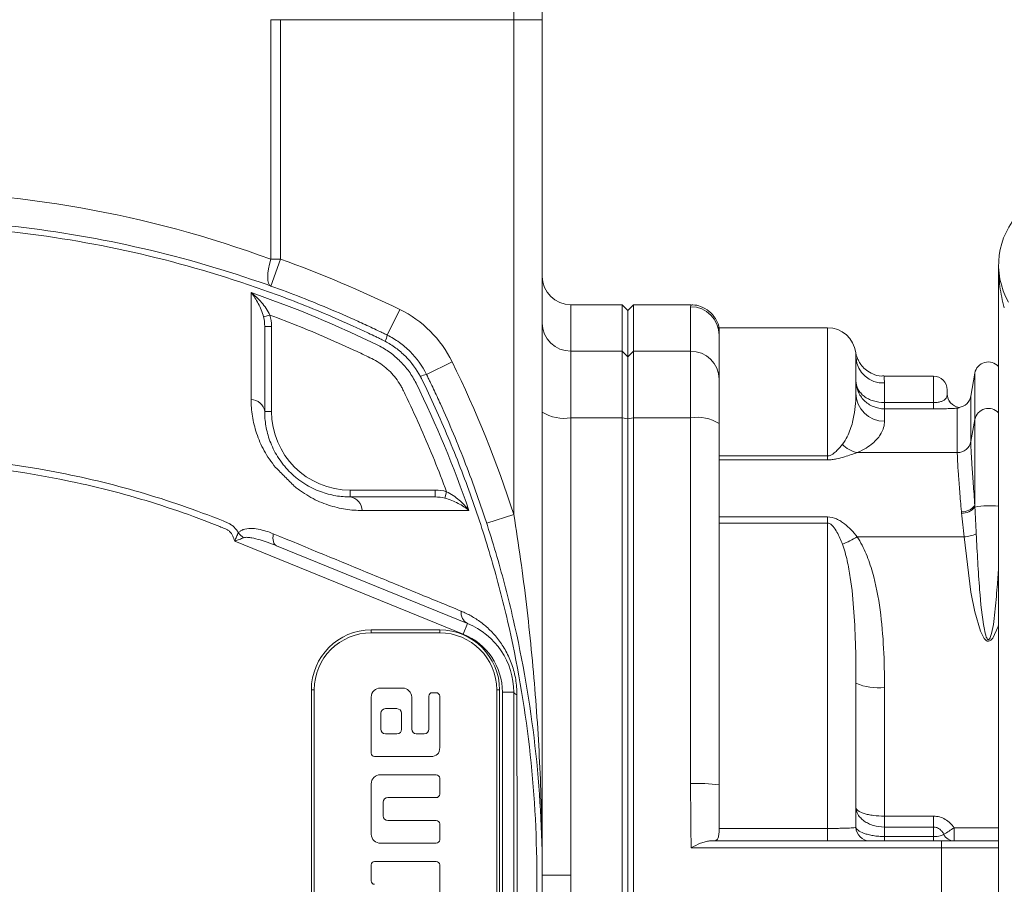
# Model space of a CAD drawing. Header units: millimetres. Extents: x 133 to 1049, y -79 to 877.
# Tile 4 of 28: x 311 to 397, y 13 to 89. Entities that reach past the tile are written whole.
import ezdxf

# ---------------------------------------------------------------- set-up
doc = ezdxf.new("R2010")
doc.units = ezdxf.units.MM

msp = doc.modelspace()

# ---------------------------------------------------------------- linework, layer by layer
at = {"color": 7, "linetype": 'Continuous', "lineweight": 15}
for p, q in [((354.159, 88.594), (354.159, 113.157)), ((356.659, 111.094), (356.659, 88.594)), ((332.87, 67.594), (332.87, 88.594)), ((332.87, 88.594), (333.713, 88.594)), ((333.713, 88.594), (333.713, 67.594)), ((354.159, 88.594), (333.713, 88.594)), ((356.659, 88.594), (354.159, 88.594)), ((354.159, 45.217), (354.159, 88.594)), ((356.659, 88.594), (356.659, 13.594)), ((333.713, 67.594), (332.87, 65.241)), ((332.87, 67.594), (333.713, 67.594)), ((396.659, -39.906), (396.659, 67.094)), ((344.158, 63.188), (343.061, 60.942)), ((363.659, 63.594), (359.159, 63.594)), ((364.159, 63.094), (363.659, 63.594)), ((363.659, 59.534), (363.659, 63.594)), ((364.659, 63.594), (364.159, 63.094)), ((364.159, 59.044), (364.159, 63.094)), ((369.686, 63.594), (364.659, 63.594)), ((364.659, 63.594), (364.659, 59.534)), ((369.659, 59.534), (369.659, 63.433)), ((332.216, 62.534), (332.779, 62.698)), ((332.318, 61.708), (332.918, 61.708)), ((332.918, 61.708), (332.918, 54.253)), ((381.659, 61.594), (372.159, 61.594)), ((372.159, 60.935), (372.159, 61.584)), ((372.159, 60.935), (372.159, 57.085)), ((359.159, 59.534), (359.159, 53.69)), ((359.159, 59.534), (363.659, 59.534)), ((363.659, 53.69), (363.659, 59.534)), ((364.159, 59.044), (363.659, 59.534)), ((364.659, 59.534), (364.159, 59.044)), ((364.159, 53.59), (364.159, 59.044)), ((364.659, 59.534), (364.659, 53.69)), ((369.659, 59.534), (364.659, 59.534)), ((369.659, 53.69), (369.659, 59.534)), ((384.159, 58.956), (384.159, 55.867)), ((348.753, 58.594), (346.507, 57.496)), ((372.159, 57.085), (372.159, 53.189)), ((390.959, 57.344), (386.615, 57.344)), ((394.577, 57.603), (394.222, 55.586)), ((386.659, 56.752), (386.659, 55.03)), ((392.159, 56.144), (392.159, 55.783)), ((386.659, 55.03), (386.659, 54.476)), ((386.659, 55.03), (390.959, 55.03)), ((386.659, 54.476), (386.659, 53.393)), ((390.959, 54.476), (386.659, 54.476)), ((390.959, 55.03), (390.959, 54.476)), ((393.04, 50.649), (393.04, 54.536)), ((393.199, 54.594), (393.199, 54.605)), ((332.318, 54.253), (332.918, 54.253)), ((359.159, 53.69), (359.159, 13.594)), ((359.159, 53.69), (363.659, 53.69)), ((363.659, -26.501), (363.659, 53.69)), ((364.159, 53.59), (363.659, 53.69)), ((364.659, 53.69), (364.159, 53.59)), ((364.159, -26.401), (364.159, 53.59)), ((364.659, 53.69), (364.659, -26.501)), ((369.659, 53.69), (364.659, 53.69)), ((369.659, 21.622), (369.659, 53.69)), ((394.222, 51.606), (394.577, 53.553)), ((394.577, 53.553), (394.577, 46.004)), ((372.159, 53.189), (372.159, 21.522)), ((372.159, 50.353), (381.659, 50.353)), ((381.659, 50.007), (381.659, 50.353)), ((393.04, 50.649), (384.263, 50.649)), ((381.659, 50.007), (372.159, 50.007)), ((339.818, 46.753), (339.818, 47.353)), ((339.818, 47.353), (347.273, 47.353)), ((347.273, 46.753), (347.273, 47.353)), ((348.099, 46.652), (348.262, 47.214)), ((354.159, 45.217), (351.781, 44.446)), ((372.159, 45.001), (381.659, 45.001)), ((381.659, 45.001), (381.659, 44.462)), ((381.659, 44.462), (372.159, 44.462)), ((381.659, 17.692), (381.659, 44.462)), ((393.636, 43.259), (384.263, 43.259)), ((349.733, 34.721), (329.698, 42.878)), ((333.345, 42.472), (350.11, 35.647)), ((350.11, 35.647), (349.733, 34.721)), ((341.659, 35.094), (347.659, 35.094)), ((341.659, 35.094), (341.659, 34.844)), ((347.659, 34.844), (341.659, 34.844)), ((347.659, 35.094), (347.659, 34.844)), ((384.159, 30.426), (384.159, 17.794)), ((336.409, -2.656), (336.409, 29.844)), ((336.409, 29.844), (336.659, 29.844)), ((336.659, 29.844), (336.659, -2.656)), ((344.409, 29.994), (342.459, 29.994)), ((347.359, 29.594), (347.009, 29.594)), ((352.659, 29.844), (352.909, 29.844)), ((352.659, -2.656), (352.659, 29.844)), ((352.909, 29.844), (352.909, -2.656)), ((353.159, -2.438), (353.159, 29.627)), ((354.159, 29.627), (353.159, 29.627)), ((354.159, 29.627), (354.159, -2.438)), ((386.659, 30.063), (386.659, 18.769)), ((341.659, 29.195), (341.659, 24.295)), ((345.209, 26.394), (345.209, 29.195)), ((346.709, 29.294), (346.709, 26.394)), ((347.659, 24.794), (347.659, 29.294)), ((342.509, 27.794), (342.509, 26.394)), ((343.909, 28.194), (342.909, 28.194)), ((344.309, 26.394), (344.309, 27.794)), ((342.909, 25.994), (343.909, 25.994)), ((346.309, 25.994), (345.609, 25.994)), ((341.959, 23.994), (346.859, 23.994)), ((341.659, 21.594), (341.659, 17.194)), ((347.359, 22.394), (342.459, 22.394)), ((347.659, 20.694), (347.659, 22.094)), ((372.159, 17.692), (372.159, 21.522)), ((342.709, 18.794), (342.709, 19.994)), ((343.109, 20.394), (347.359, 20.394)), ((347.359, 18.394), (343.109, 18.394)), ((386.659, 17.812), (386.659, 18.769)), ((386.659, 18.769), (390.959, 18.769)), ((390.959, 17.812), (390.959, 18.769)), ((347.659, 16.694), (347.659, 18.094)), ((372.159, 17.692), (381.659, 17.692)), ((381.659, 17.692), (381.659, 16.594)), ((386.659, 17.812), (386.659, 16.981)), ((390.959, 17.812), (386.659, 17.812)), ((390.959, 16.981), (390.959, 17.812)), ((392.76, 17.75), (392.76, 16.594)), ((371.311, 16.594), (391.659, 16.594)), ((386.659, 16.981), (386.659, 16.594)), ((386.659, 16.981), (390.959, 16.981)), ((390.959, 16.981), (390.959, 16.594)), ((391.659, 16.594), (391.659, 16.002)), ((342.459, 16.394), (347.359, 16.394)), ((391.659, 16.002), (369.701, 16.002)), ((391.659, 11.187), (391.659, 16.002)), ((347.359, 14.794), (341.957, 14.8)), ((341.659, 14.494), (341.661, 13.093)), ((347.659, 5.594), (347.659, 14.494)), ((356.659, 13.594), (359.159, 13.594))]:
    msp.add_line(p, q, dxfattribs=at)
at = {"color": 8, "linetype": 'Continuous', "lineweight": 15}
for p, q in [((359.159, 63.594), (359.159, 59.534)), ((381.659, 50.353), (381.659, 61.594)), ((390.959, 55.03), (390.959, 57.344)), ((394.577, 57.603), (394.577, 53.553)), ((394.222, 55.586), (394.222, 51.606)), ((392.76, 17.75), (396.659, 17.75))]:
    msp.add_line(p, q, dxfattribs=at)
at = {"color": 7, "linetype": 'Continuous', "lineweight": 15, "flags": 128}
for points in [[(332.87, 67.594), (332.748, 67.165), (332.658, 66.75), (332.603, 66.363), (332.584, 66.017), (332.603, 65.723), (332.658, 65.491), (332.748, 65.328), (332.87, 65.241)], [(333.345, 42.472), (333.257, 42.525), (333.182, 42.604), (333.121, 42.709), (333.077, 42.838), (333.049, 42.987), (333.039, 43.153), (333.047, 43.334), (333.072, 43.526)], [(354.159, 29.627), (354.163, 29.6), (354.177, 29.573), (354.199, 29.547), (354.23, 29.521), (354.269, 29.496), (354.317, 29.472), (354.373, 29.448), (354.436, 29.426)]]:
    msp.add_lwpolyline(points, dxfattribs=at)
at = {"color": 8, "linetype": 'Continuous', "lineweight": 15, "flags": 128}
msp.add_lwpolyline([(396.659, 35.556), (396.619, 35.396), (396.143, 34.379), (395.972, 34.19), (395.877, 34.133), (395.767, 34.107), (395.67, 34.122), (395.561, 34.179), (395.406, 34.337), (395.064, 34.997), (394.565, 36.687), (394.241, 38.417), (393.636, 43.259), (393.636, 43.259)], dxfattribs=at)
at = {"color": 7, "linetype": 'Continuous', "lineweight": 15}
for centre, radius, start, end in [((403.159, 67.094), 6.5, 60, 210), ((299.159, -28.906), 102.5, 63.95872, 70.29879), ((359.159, 66.094), 2.5, 180, 270), ((339.768, 54.204), 10, 26.04128, 63.95872), ((369.66, 60.934), 2.499, 0.02311, 90.02309), ((359.134, 62.009), 2.475, 180.59357, 270.58152), ((381.659, 59.094), 2.5, 7.20578, 90), ((341.177, 61.309), 1.919, 331.86503, 348.96893), ((369.684, 57.059), 2.475, 0.59357, 90.58152), ((386.52, 59.114), 2.366, 183.827, 273.37337), ((256.659, 13.594), 102.5, 17.96975, 26.04128), ((395.759, 57.394), 1.2, 41.40962, 170), ((346.882, 55.596), 1.937, 101.17678, 118.11729), ((390.959, 56.144), 1.2, 360, 90), ((331.075, 54.042), 1.261, 9.6183, 87.41626), ((386.646, 55.88), 2.487, 180.3064, 270.30316), ((393.359, 55.794), 1.2, 180, 262.35829), ((393.359, 55.783), 1.2, 180.00235, 262.36159), ((393.04, 55.794), 1.2, 277.64171, 350), ((339.818, 54.253), 6.9, 180, 270), ((358.559, 57.183), 3.545, 237.58397, 279.74356), ((370.259, 50.196), 3.545, 57.58397, 99.74356), ((384.691, 52.959), 2.35, 222.57348, 259.5011), ((393.056, 51.838), 1.189, 269.2389, 348.77149), ((339.607, 45.51), 1.261, 2.5837, 80.382), ((393.499, 46.803), 1.342, 265.58327, 323.47287), ((393.49, 46.735), 1.394, 266.53322, 321.60691), ((332.15, 45.384), 2.783, 219.62118, 232.53461), ((380.144, 49.918), 7.831, 291.08463, 301.73703), ((393.521, 46.069), 2.813, 272.34827, 294.72872), ((350.619, 36.602), 1.082, 172.49671, 241.92427), ((347.659, 29.627), 6.5, 360, 67.84685), ((341.659, 29.844), 5.25, 90, 180), ((341.659, 29.844), 5, 90, 180), ((347.659, 29.844), 5.25, 360, 90), ((347.659, 29.844), 5, 360, 90), ((347.659, 29.627), 5.5, 360, 67.84685), ((386.047, 34.642), 4.62, 245.87839, 277.6099), ((370.283, 5.976), 15.658, 83.11899, 92.28385), ((385.359, 17.794), 1.2, 180, 270), ((381.403, 34.549), 20.277, 301.04138, 304.05964), ((392.788, 17.627), 1.033, 205.89201, 268.3998)]:
    msp.add_arc(centre, radius, start, end, dxfattribs=at)
at = {"color": 8, "linetype": 'Continuous', "lineweight": 15}
for centre, radius, start, end in [((395.763, 53.301), 1.212, 42.36869, 168.00044), ((395.817, 39.386), 6.6, 82.66877, 100.77997)]:
    msp.add_arc(centre, radius, start, end, dxfattribs=at)
at = {"color": 7, "linetype": 'Continuous', "lineweight": 15}
msp.add_ellipse((299.159, -28.906), major_axis=(0, 102.5), ratio=0.97561, start_param=5.939334, end_param=6.627036, dxfattribs=at)
for points, knots in [([(255.257, 60.942), (255.364, 60.994), (255.471, 61.047), (255.686, 61.151), (256.008, 61.306), (256.762, 61.664), (258.275, 62.364), (259.584, 62.935), (262.218, 64.041), (263.995, 64.727), (267.591, 66), (269.403, 66.583), (273.04, 67.642), (274.868, 68.117), (280.376, 69.387), (284.084, 70.023), (291.568, 70.877), (295.345, 71.094), (301.064, 71.094), (302.966, 71.04), (306.747, 70.824), (308.628, 70.663), (314.244, 70.022), (317.951, 69.385), (325.292, 67.693), (328.926, 66.637), (334.321, 64.728), (336.099, 64.041), (338.733, 62.935), (339.606, 62.554), (340.908, 61.964), (341.556, 61.664), (342.31, 61.306), (342.632, 61.151), (342.846, 61.047), (342.954, 60.994), (343.061, 60.942)], [0, 0, 0, 0, 0.003906, 0.003906, 0.007813, 0.015625, 0.03125, 0.0625, 0.0625, 0.125, 0.125, 0.1875, 0.1875, 0.25, 0.25, 0.375, 0.375, 0.5, 0.5, 0.5625, 0.5625, 0.625, 0.625, 0.75, 0.75, 0.875, 0.875, 0.9375, 0.9375, 0.96875, 0.96875, 0.984375, 0.992187, 0.996094, 0.996094, 1, 1, 1, 1]), ([(342.69, 60.499), (342.638, 60.526), (342.584, 60.551), (342.477, 60.603), (342.318, 60.68), (341.945, 60.86), (341.198, 61.215), (339.697, 61.91), (338.398, 62.478), (335.786, 63.576), (334.022, 64.259), (328.675, 66.157), (325.073, 67.209), (317.795, 68.897), (314.119, 69.534), (308.551, 70.177), (306.685, 70.338), (303.873, 70.501), (302.933, 70.541), (301.049, 70.596), (300.103, 70.61), (295.375, 70.61), (291.629, 70.391), (284.208, 69.536), (280.532, 68.899), (275.071, 67.633), (273.259, 67.158), (269.654, 66.104), (267.858, 65.524), (264.293, 64.258), (262.531, 63.575), (259.919, 62.477), (259.054, 62.099), (257.333, 61.318), (256.477, 60.914), (255.628, 60.499)], [0, 0, 0, 0, 0.001953, 0.001953, 0.003906, 0.007812, 0.015625, 0.03125, 0.0625, 0.0625, 0.125, 0.125, 0.25, 0.25, 0.375, 0.375, 0.4375, 0.4375, 0.46875, 0.46875, 0.5, 0.5, 0.625, 0.625, 0.75, 0.75, 0.8125, 0.8125, 0.875, 0.875, 0.9375, 0.9375, 0.96875, 0.96875, 1, 1, 1, 1]), ([(397.161, 63.344), (396.983, 63.962), (396.86, 64.584), (396.698, 65.838), (396.659, 66.466), (396.659, 67.094)], [0, 0, 0, 0, 0.5, 0.5, 1, 1, 1, 1]), ([(331.132, 55.302), (331.136, 57.012), (331.139, 58.649), (331.143, 61.773), (331.143, 63.261), (331.142, 64.666)], [0, 0, 0, 0, 0.5, 0.5, 1, 1, 1, 1]), ([(332.216, 62.534), (332.161, 62.751), (332.092, 62.954), (331.936, 63.346), (331.848, 63.534), (331.663, 63.889), (331.566, 64.056), (331.361, 64.374), (331.252, 64.526), (331.142, 64.666)], [0, 0, 0, 0, 0.25, 0.25, 0.5, 0.5, 0.75, 0.75, 1, 1, 1, 1]), ([(332.779, 62.698), (332.682, 62.902), (332.569, 63.093), (332.321, 63.458), (332.186, 63.633), (331.906, 63.959), (331.76, 64.113), (331.459, 64.403), (331.301, 64.54), (331.142, 64.666)], [0, 0, 0, 0, 0.25, 0.25, 0.5, 0.5, 0.75, 0.75, 1, 1, 1, 1]), ([(372.153, 61.496), (372.15, 61.553), (372.13, 61.87), (371.851, 62.444), (371.302, 63.084), (370.59, 63.466), (370.017, 63.608), (369.74, 63.584), (369.683, 63.58)], [0, 0, 0, 0, 0.0498692, 0.2779956, 0.5144639, 0.7493578, 0.9491161, 1, 1, 1, 1]), ([(348.262, 47.214), (347.577, 49.066), (346.836, 50.896), (345.642, 53.605), (345.231, 54.502), (344.699, 55.616), (344.592, 55.839), (344.43, 56.172), (344.376, 56.283), (344.259, 56.498), (344.197, 56.604), (343.872, 57.119), (343.565, 57.497), (343.028, 58.01), (342.836, 58.171), (342.443, 58.461), (342.24, 58.593), (341.821, 58.829), (341.604, 58.93), (341.172, 59.139), (340.091, 59.656), (339, 60.154), (336.364, 61.31), (334.581, 62.031), (332.779, 62.698)], [0, 0, 0, 0, 0.25, 0.25, 0.375, 0.375, 0.40625, 0.40625, 0.421875, 0.421875, 0.4375, 0.4375, 0.5, 0.5, 0.53125, 0.53125, 0.5625, 0.5625, 0.59375, 0.59375, 0.625, 0.75, 0.75, 1, 1, 1, 1]), ([(332.318, 61.708), (332.318, 60.56), (332.318, 59.363), (332.318, 56.877), (332.318, 55.588), (332.318, 54.253)], [0, 0, 0, 0, 0.5, 0.5, 1, 1, 1, 1]), ([(342.87, 60.404), (342.81, 60.436), (342.75, 60.468), (342.69, 60.499), (342.69, 60.499), (342.69, 60.499), (342.69, 60.499)], [0, 0, 0, 0, 0.0002029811, 0.0002029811, 0.0002029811, 0.0002030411, 0.0002030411, 0.0002030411, 0.0002030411]), ([(343.061, 60.942), (343.436, 60.759), (343.79, 60.547), (344.46, 60.069), (344.776, 59.802), (345.661, 58.918), (346.14, 58.246), (346.507, 57.496)], [0, 0, 0, 0, 0.25, 0.25, 0.5, 0.5, 1, 1, 1, 1]), ([(342.295, 60.028), (342.471, 59.939), (342.645, 59.842), (342.981, 59.635), (343.145, 59.526), (343.623, 59.178), (343.927, 58.919), (344.484, 58.361), (344.74, 58.062), (345.088, 57.584), (345.199, 57.419), (345.406, 57.081), (345.504, 56.907), (345.593, 56.731)], [0, 0, 0, 0, 0.125, 0.125, 0.25, 0.25, 0.5, 0.5, 0.75, 0.75, 0.875, 0.875, 1, 1, 1, 1]), ([(345.969, 57.304), (345.618, 57.963), (345.178, 58.558), (344.386, 59.35), (344.105, 59.591), (343.512, 60.03), (343.199, 60.229), (342.87, 60.404)], [0, 0, 0, 0, 0.5, 0.5, 0.75, 0.75, 1, 1, 1, 1]), ([(386.607, 57.372), (386.53, 57.364), (386.195, 57.325), (385.649, 57.506), (385.075, 57.833), (384.674, 58.227), (384.411, 58.616), (384.257, 58.962), (384.177, 59.222), (384.151, 59.362), (384.142, 59.409)], [0, 0, 0, 0, 0.066224, 0.289479, 0.474638, 0.633344, 0.767555, 0.876443, 0.957865, 1, 1, 1, 1]), ([(346.064, 57.125), (346.064, 57.125), (346.064, 57.125), (346.064, 57.125), (346.033, 57.185), (346.001, 57.245), (345.969, 57.304)], [-0.0000000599, -0.0000000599, -0.0000000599, -0.0000000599, 0, 0, 0, 0.0002023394, 0.0002023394, 0.0002023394, 0.0002023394]), ([(346.064, -29.937), (346.091, -29.884), (346.116, -29.83), (346.167, -29.724), (346.245, -29.565), (346.425, -29.192), (346.78, -28.445), (347.475, -26.943), (348.042, -25.645), (349.14, -23.033), (349.824, -21.269), (351.722, -15.922), (352.773, -12.32), (354.462, -5.042), (355.099, -1.366), (355.741, 4.203), (355.903, 6.068), (356.065, 8.881), (356.106, 9.82), (356.161, 11.705), (356.174, 12.65), (356.174, 17.378), (355.955, 21.124), (355.1, 28.545), (354.464, 32.221), (353.197, 37.682), (352.723, 39.494), (351.669, 43.099), (351.088, 44.896), (349.823, 48.461), (349.14, 50.222), (348.042, 52.834), (347.664, 53.7), (346.882, 55.42), (346.479, 56.277), (346.064, 57.125)], [0, 0, 0, 0, 0.001953, 0.001953, 0.003906, 0.007812, 0.015625, 0.03125, 0.0625, 0.0625, 0.125, 0.125, 0.25, 0.25, 0.375, 0.375, 0.4375, 0.4375, 0.46875, 0.46875, 0.5, 0.5, 0.625, 0.625, 0.75, 0.75, 0.8125, 0.8125, 0.875, 0.875, 0.9375, 0.9375, 0.96875, 0.96875, 1, 1, 1, 1]), ([(346.507, 57.496), (346.559, 57.389), (346.611, 57.282), (346.715, 57.067), (346.87, 56.745), (347.229, 55.992), (347.928, 54.478), (348.5, 53.169), (349.605, 50.535), (350.292, 48.758), (351.565, 45.163), (352.148, 43.35), (353.206, 39.713), (353.682, 37.886), (354.951, 32.377), (355.588, 28.67), (356.442, 21.185), (356.659, 17.409), (356.659, 11.689), (356.604, 9.787), (356.389, 6.006), (356.227, 4.125), (355.586, -1.49), (354.95, -5.198), (353.257, -12.539), (352.202, -16.173), (350.293, -21.567), (349.606, -23.345), (348.5, -25.98), (348.119, -26.853), (347.529, -28.154), (347.229, -28.803), (346.87, -29.556), (346.715, -29.879), (346.611, -30.093), (346.559, -30.2), (346.507, -30.308)], [0, 0, 0, 0, 0.003906, 0.003906, 0.007812, 0.015625, 0.03125, 0.0625, 0.0625, 0.125, 0.125, 0.1875, 0.1875, 0.25, 0.25, 0.375, 0.375, 0.5, 0.5, 0.5625, 0.5625, 0.625, 0.625, 0.75, 0.75, 0.875, 0.875, 0.9375, 0.9375, 0.96875, 0.96875, 0.984375, 0.992188, 0.996094, 0.996094, 1, 1, 1, 1]), ([(386.659, 54.476), (386.323, 54.476), (385.991, 54.544), (385.535, 54.734), (385.388, 54.813), (385.116, 54.995), (384.991, 55.099), (384.761, 55.33), (384.658, 55.456), (384.481, 55.722), (384.406, 55.863), (384.221, 56.309), (384.159, 56.623), (384.159, 56.943)], [0, 0, 0, 0, 0.25, 0.25, 0.375, 0.375, 0.5, 0.5, 0.625, 0.625, 0.75, 0.75, 1, 1, 1, 1]), ([(386.659, 55.03), (386.324, 55.03), (385.992, 55.079), (385.536, 55.219), (385.389, 55.278), (385.117, 55.414), (384.992, 55.492), (384.761, 55.668), (384.658, 55.765), (384.481, 55.971), (384.405, 56.081), (384.221, 56.433), (384.159, 56.683), (384.159, 56.943)], [0, 0, 0, 0, 0.25, 0.25, 0.375, 0.375, 0.5, 0.5, 0.625, 0.625, 0.75, 0.75, 1, 1, 1, 1]), ([(333.273, 49.345), (332.879, 49.817), (332.549, 50.308), (332.137, 51.058), (332.014, 51.311), (331.792, 51.821), (331.694, 52.077), (331.44, 52.839), (331.321, 53.34), (331.166, 54.331), (331.13, 54.822), (331.132, 55.302)], [0, 0, 0, 0, 0.25, 0.25, 0.375, 0.375, 0.5, 0.5, 0.75, 0.75, 1, 1, 1, 1]), ([(382.961, 51.37), (383.14, 51.593), (383.272, 51.815), (383.495, 52.253), (383.585, 52.468), (383.813, 53.102), (383.911, 53.503), (384.053, 54.26), (384.096, 54.615), (384.149, 55.278), (384.159, 55.585), (384.159, 55.867)], [0, 0, 0, 0, 0.125, 0.125, 0.25, 0.25, 0.5, 0.5, 0.75, 0.75, 1, 1, 1, 1]), ([(392.159, 55.783), (392.159, 55.725), (392.155, 55.655), (392.118, 55.506), (392.085, 55.426), (391.982, 55.309), (391.938, 55.27), (391.824, 55.197), (391.753, 55.163), (391.58, 55.103), (391.475, 55.077), (391.234, 55.041), (391.097, 55.03), (390.959, 55.03)], [0, 0, 0, 0, 0.25, 0.25, 0.5, 0.5, 0.625, 0.625, 0.75, 0.75, 0.875, 0.875, 1, 1, 1, 1]), ([(390.959, 54.476), (391.191, 54.476), (391.422, 54.478), (391.744, 54.483), (391.847, 54.485), (392.048, 54.49), (392.145, 54.493), (392.415, 54.502), (392.572, 54.508), (392.843, 54.522), (392.952, 54.529), (393.04, 54.536)], [0, 0, 0, 0, 0.25, 0.25, 0.375, 0.375, 0.5, 0.5, 0.75, 0.75, 1, 1, 1, 1]), ([(393.199, 54.594), (393.199, 54.589), (393.193, 54.582), (393.158, 54.566), (393.142, 54.56), (393.1, 54.548), (393.073, 54.542), (393.04, 54.536)], [0, 0, 0, 0, 0.5, 0.5, 0.75, 0.75, 1, 1, 1, 1]), ([(332.318, 54.253), (332.318, 53.841), (332.352, 53.416), (332.5, 52.55), (332.615, 52.108), (332.865, 51.431), (332.962, 51.201), (333.182, 50.748), (333.306, 50.522), (333.584, 50.075), (333.738, 49.853), (333.996, 49.522), (334.085, 49.414), (334.279, 49.193), (334.385, 49.08), (334.605, 48.859), (334.716, 48.754), (334.884, 48.604), (334.941, 48.555), (335.05, 48.463), (335.105, 48.418), (335.38, 48.2), (335.604, 48.042), (336.059, 47.757), (336.288, 47.63), (336.745, 47.406), (336.974, 47.309), (337.43, 47.139), (337.657, 47.067), (338.104, 46.948), (338.324, 46.9), (338.978, 46.787), (339.403, 46.753), (339.818, 46.753)], [0, 0, 0, 0, 0.125, 0.125, 0.25, 0.25, 0.3125, 0.3125, 0.375, 0.375, 0.4375, 0.4375, 0.46875, 0.46875, 0.5, 0.5, 0.53125, 0.53125, 0.546875, 0.546875, 0.5625, 0.5625, 0.625, 0.625, 0.6875, 0.6875, 0.75, 0.75, 0.8125, 0.8125, 0.875, 0.875, 1, 1, 1, 1]), ([(386.659, 53.393), (386.659, 53.226), (386.637, 53.041), (386.52, 52.638), (386.426, 52.42), (386.198, 52.07), (386.107, 51.949), (385.886, 51.7), (385.756, 51.571), (385.445, 51.309), (385.264, 51.177), (384.83, 50.912), (384.579, 50.779), (384.263, 50.649)], [0, 0, 0, 0, 0.25, 0.25, 0.5, 0.5, 0.625, 0.625, 0.75, 0.75, 0.875, 0.875, 1, 1, 1, 1]), ([(381.659, 50.353), (381.714, 50.353), (381.767, 50.36), (381.865, 50.384), (381.909, 50.4), (382.033, 50.454), (382.103, 50.498), (382.291, 50.633), (382.393, 50.729), (382.671, 51.012), (382.821, 51.196), (382.961, 51.37)], [0, 0, 0, 0, 0.0625, 0.0625, 0.125, 0.125, 0.25, 0.25, 0.5, 0.5, 1, 1, 1, 1]), ([(394.222, 51.606), (394.222, 51.504), (394.224, 51.383), (394.233, 51.104), (394.24, 50.946), (394.266, 50.423), (394.292, 50.009), (394.34, 49.29), (394.358, 49.032), (394.396, 48.491), (394.417, 48.209), (394.481, 47.326), (394.527, 46.69), (394.577, 46.004)], [0, 0, 0, 0, 0.125, 0.125, 0.25, 0.25, 0.5, 0.5, 0.625, 0.625, 0.75, 0.75, 1, 1, 1, 1]), ([(269.272, 44.5), (270.463, 44.985), (271.666, 45.44), (274.091, 46.292), (275.316, 46.688), (279.002, 47.784), (281.479, 48.391), (288.966, 49.85), (294.032, 50.343), (304.316, 50.341), (309.39, 49.846), (315.649, 48.622), (316.897, 48.347), (319.384, 47.734), (320.625, 47.397), (324.318, 46.294), (326.743, 45.44), (329.124, 44.469)], [0, 0, 0, 0, 0.0625, 0.0625, 0.125, 0.125, 0.25, 0.25, 0.5, 0.5, 0.75, 0.75, 0.8125, 0.8125, 0.875, 0.875, 1, 1, 1, 1]), ([(384.263, 50.649), (384.095, 50.592), (383.919, 50.531), (383.549, 50.402), (383.355, 50.335), (382.934, 50.204), (382.707, 50.14), (382.333, 50.066), (382.204, 50.045), (381.937, 50.015), (381.798, 50.007), (381.659, 50.007)], [0, 0, 0, 0, 0.25, 0.25, 0.5, 0.5, 0.75, 0.75, 0.875, 0.875, 1, 1, 1, 1]), ([(393.395, 45.465), (393.345, 46.098), (393.298, 46.687), (393.234, 47.504), (393.214, 47.766), (393.176, 48.266), (393.158, 48.505), (393.11, 49.171), (393.084, 49.555), (393.058, 50.039), (393.051, 50.186), (393.042, 50.444), (393.04, 50.555), (393.04, 50.649)], [0, 0, 0, 0, 0.25, 0.25, 0.375, 0.375, 0.5, 0.5, 0.75, 0.75, 0.875, 0.875, 1, 1, 1, 1]), ([(329.698, 42.878), (329.638, 43.028), (329.577, 43.179), (329.454, 43.479), (329.362, 43.618), (329.184, 43.784), (329.118, 43.834), (328.978, 43.916), (328.903, 43.947), (328.676, 44.039), (328.525, 44.101), (327.767, 44.404), (327.158, 44.639), (325.324, 45.322), (324.09, 45.746), (321.604, 46.533), (320.348, 46.896), (317.829, 47.558), (316.565, 47.856), (310.222, 49.189), (305.078, 49.752), (298.559, 49.811), (297.254, 49.79), (294.66, 49.683), (293.368, 49.598), (289.506, 49.248), (286.951, 48.888), (281.881, 47.918), (279.366, 47.307), (275.622, 46.199), (274.379, 45.797), (271.916, 44.932), (270.695, 44.469), (269.486, 43.976)], [0, 0, 0, 0, 0.007812, 0.007812, 0.015625, 0.015625, 0.019531, 0.019531, 0.023437, 0.023437, 0.03125, 0.03125, 0.0625, 0.0625, 0.125, 0.125, 0.1875, 0.1875, 0.25, 0.25, 0.5, 0.5, 0.5625, 0.5625, 0.625, 0.625, 0.75, 0.75, 0.875, 0.875, 0.9375, 0.9375, 1, 1, 1, 1]), ([(334.909, 47.708), (334.78, 47.847), (334.642, 47.98), (334.368, 48.25), (334.23, 48.387), (333.954, 48.663), (333.815, 48.802), (333.544, 49.078), (333.41, 49.215), (333.273, 49.345)], [0, 0, 0, 0, 0.25, 0.25, 0.5, 0.5, 0.75, 0.75, 1, 1, 1, 1]), ([(340.866, 45.567), (340.388, 45.566), (339.901, 45.601), (338.913, 45.755), (338.41, 45.873), (337.39, 46.213), (336.88, 46.432), (336.126, 46.845), (335.875, 46.998), (335.508, 47.248), (335.386, 47.335), (335.146, 47.516), (335.025, 47.611), (334.909, 47.708)], [0, 0, 0, 0, 0.25, 0.25, 0.5, 0.5, 0.75, 0.75, 0.875, 0.875, 0.9375, 0.9375, 1, 1, 1, 1]), ([(348.099, 46.652), (348.315, 46.597), (348.519, 46.527), (348.911, 46.371), (349.099, 46.283), (349.453, 46.099), (349.62, 46.001), (349.939, 45.796), (350.09, 45.688), (350.23, 45.578)], [0, 0, 0, 0, 0.25, 0.25, 0.5, 0.5, 0.75, 0.75, 1, 1, 1, 1]), ([(348.262, 47.214), (348.467, 47.118), (348.658, 47.004), (349.023, 46.756), (349.197, 46.621), (349.523, 46.342), (349.677, 46.196), (349.967, 45.894), (350.104, 45.737), (350.23, 45.578)], [0, 0, 0, 0, 0.25, 0.25, 0.5, 0.5, 0.75, 0.75, 1, 1, 1, 1]), ([(350.23, 45.578), (348.825, 45.579), (347.337, 45.578), (344.214, 45.575), (342.578, 45.572), (340.866, 45.567)], [0, 0, 0, 0, 0.5, 0.5, 1, 1, 1, 1]), ([(354.159, 45.217), (354.585, 42.593), (354.952, 39.964), (355.579, 34.697), (355.838, 32.059), (356.25, 26.788), (356.404, 24.152), (356.608, 18.876), (356.659, 16.234), (356.659, 13.594)], [0, 0, 0, 0, 0.25, 0.25, 0.5, 0.5, 0.75, 0.75, 1, 1, 1, 1]), ([(381.659, 45.001), (381.938, 45.001), (382.209, 44.931), (382.581, 44.766), (382.701, 44.701), (382.929, 44.558), (383.037, 44.481), (383.352, 44.236), (383.546, 44.055), (383.918, 43.672), (384.095, 43.469), (384.263, 43.259)], [0, 0, 0, 0, 0.25, 0.25, 0.375, 0.375, 0.5, 0.5, 0.75, 0.75, 1, 1, 1, 1]), ([(329.124, 44.469), (329.218, 44.423), (329.307, 44.368), (329.477, 44.248), (329.558, 44.181), (329.782, 43.963), (329.908, 43.792), (330.007, 43.61)], [0, 0, 0, 0, 0.25, 0.25, 0.5, 0.5, 1, 1, 1, 1]), ([(382.961, 42.612), (382.821, 42.978), (382.67, 43.334), (382.393, 43.838), (382.293, 44.001), (382.104, 44.226), (382.036, 44.297), (381.871, 44.414), (381.769, 44.462), (381.659, 44.462)], [0, 0, 0, 0, 0.5, 0.5, 0.75, 0.75, 0.875, 0.875, 1, 1, 1, 1]), ([(330.007, 43.61), (329.991, 43.585), (329.974, 43.559), (329.949, 43.519), (329.945, 43.503), (329.933, 43.473), (329.927, 43.458), (329.897, 43.382), (329.873, 43.32), (329.799, 43.133), (329.748, 43.004), (329.698, 42.878)], [0, 0, 0, 0, 0.125, 0.125, 0.1875, 0.1875, 0.25, 0.25, 0.5, 0.5, 1, 1, 1, 1]), ([(330.458, 43.176), (330.341, 43.126), (330.216, 43.079), (329.96, 42.979), (329.828, 42.928), (329.698, 42.878)], [0, 0, 0, 0, 0.5, 0.5, 1, 1, 1, 1]), ([(330.007, 43.61), (330.07, 43.671), (330.138, 43.724), (330.244, 43.795), (330.28, 43.818), (330.335, 43.849), (330.354, 43.859), (330.392, 43.879), (330.411, 43.889), (330.43, 43.898)], [0, 0, 0, 0, 0.5, 0.5, 0.75, 0.75, 0.875, 0.875, 1, 1, 1, 1]), ([(330.43, 43.898), (330.637, 43.967), (330.86, 43.992), (331.306, 43.992), (331.528, 43.967), (332.194, 43.847), (332.638, 43.705), (333.072, 43.526)], [0, 0, 0, 0, 0.25, 0.25, 0.5, 0.5, 1, 1, 1, 1]), ([(333.345, 42.472), (332.874, 42.664), (332.399, 42.84), (331.676, 43.055), (331.432, 43.119), (331.064, 43.187), (330.941, 43.205), (330.756, 43.215), (330.694, 43.216), (330.573, 43.208), (330.513, 43.199), (330.458, 43.176)], [0, 0, 0, 0, 0.5, 0.5, 0.75, 0.75, 0.875, 0.875, 0.9375, 0.9375, 1, 1, 1, 1]), ([(333.072, 43.526), (336.076, 42.287), (338.97, 41.093), (343.116, 39.386), (344.461, 38.833), (347.068, 37.761), (348.331, 37.242), (349.546, 36.743)], [0, 0, 0, 0, 0.5, 0.5, 0.75, 0.75, 1, 1, 1, 1]), ([(384.263, 43.259), (384.579, 42.781), (384.831, 42.277), (385.265, 41.239), (385.446, 40.704), (385.915, 39.067), (386.122, 37.96), (386.426, 35.73), (386.52, 34.606), (386.637, 32.344), (386.659, 31.206), (386.659, 30.063)], [0, 0, 0, 0, 0.125, 0.125, 0.25, 0.25, 0.5, 0.5, 0.75, 0.75, 1, 1, 1, 1]), ([(384.159, 30.426), (384.159, 31.483), (384.149, 32.53), (384.096, 34.608), (384.053, 35.637), (383.911, 37.677), (383.814, 38.688), (383.585, 40.188), (383.496, 40.683), (383.272, 41.66), (383.14, 42.142), (382.961, 42.612)], [0, 0, 0, 0, 0.25, 0.25, 0.5, 0.5, 0.75, 0.75, 0.875, 0.875, 1, 1, 1, 1]), ([(349.546, 36.743), (349.843, 36.621), (350.136, 36.48), (350.711, 36.155), (350.995, 35.971), (351.544, 35.561), (351.81, 35.333), (352.196, 34.954), (352.323, 34.821), (352.571, 34.541), (352.693, 34.392), (353.047, 33.929), (353.266, 33.596), (353.663, 32.868), (353.842, 32.47), (354.06, 31.849), (354.125, 31.637), (354.238, 31.202), (354.286, 30.978), (354.399, 30.312), (354.436, 29.869), (354.436, 29.426)], [0, 0, 0, 0, 0.125, 0.125, 0.25, 0.25, 0.375, 0.375, 0.4375, 0.4375, 0.5, 0.5, 0.625, 0.625, 0.75, 0.75, 0.8125, 0.8125, 0.875, 0.875, 1, 1, 1, 1]), ([(354.436, 29.426), (354.437, 26.828), (354.438, 24.204), (354.439, 20.23), (354.439, 18.9), (354.439, 16.239), (354.44, 14.906), (354.44, 12.238), (354.439, 10.904), (354.439, 8.251), (354.439, 6.929), (354.438, 2.976), (354.437, 0.36), (354.436, -2.237)], [0, 0, 0, 0, 0.25, 0.25, 0.375, 0.375, 0.5, 0.5, 0.625, 0.625, 0.75, 0.75, 1, 1, 1, 1]), ([(386.659, 17.812), (386.324, 17.812), (385.992, 17.861), (385.536, 17.999), (385.389, 18.057), (385.117, 18.188), (384.992, 18.262), (384.761, 18.426), (384.658, 18.515), (384.481, 18.7), (384.405, 18.797), (384.221, 19.102), (384.159, 19.311), (384.159, 19.519)], [0, 0, 0, 0, 0.25, 0.25, 0.375, 0.375, 0.5, 0.5, 0.625, 0.625, 0.75, 0.75, 1, 1, 1, 1]), ([(386.659, 18.769), (386.323, 18.769), (385.991, 18.79), (385.535, 18.85), (385.388, 18.875), (385.116, 18.932), (384.991, 18.964), (384.761, 19.035), (384.658, 19.074), (384.481, 19.155), (384.406, 19.198), (384.221, 19.332), (384.159, 19.425), (384.159, 19.519)], [0, 0, 0, 0, 0.25, 0.25, 0.375, 0.375, 0.5, 0.5, 0.625, 0.625, 0.75, 0.75, 1, 1, 1, 1]), ([(392.76, 17.75), (392.659, 17.9), (392.544, 18.039), (392.285, 18.287), (392.14, 18.398), (391.831, 18.578), (391.663, 18.649), (391.317, 18.745), (391.14, 18.769), (390.959, 18.769)], [0, 0, 0, 0, 0.25, 0.25, 0.5, 0.5, 0.75, 0.75, 1, 1, 1, 1]), ([(371.663, 16.594), (371.761, 16.594), (371.845, 16.614), (371.983, 16.706), (372.035, 16.779), (372.108, 16.977), (372.129, 17.101), (372.155, 17.379), (372.159, 17.533), (372.159, 17.692)], [0, 0, 0, 0, 0.25, 0.25, 0.5, 0.5, 0.75, 0.75, 1, 1, 1, 1]), ([(381.659, 17.692), (381.825, 17.692), (381.988, 17.693), (382.308, 17.695), (382.468, 17.697), (382.771, 17.702), (382.915, 17.705), (383.186, 17.712), (383.315, 17.716), (383.545, 17.725), (383.648, 17.73), (383.83, 17.741), (383.907, 17.747), (384.093, 17.766), (384.159, 17.78), (384.159, 17.794)], [0, 0, 0, 0, 0.125, 0.125, 0.25, 0.25, 0.375, 0.375, 0.5, 0.5, 0.625, 0.625, 0.75, 0.75, 1, 1, 1, 1]), ([(384.159, 17.794), (384.159, 17.708), (384.219, 17.619), (384.456, 17.437), (384.635, 17.345), (384.976, 17.222), (385.103, 17.184), (385.374, 17.115), (385.519, 17.085), (385.828, 17.035), (385.988, 17.015), (386.319, 16.988), (386.489, 16.981), (386.659, 16.981)], [0, 0, 0, 0, 0.25, 0.25, 0.5, 0.5, 0.625, 0.625, 0.75, 0.75, 0.875, 0.875, 1, 1, 1, 1]), ([(390.959, 17.812), (391.058, 17.812), (391.155, 17.794), (391.34, 17.726), (391.425, 17.678), (391.578, 17.56), (391.647, 17.491), (391.765, 17.341), (391.816, 17.26), (391.859, 17.176)], [0, 0, 0, 0, 0.25, 0.25, 0.5, 0.5, 0.75, 0.75, 1, 1, 1, 1]), ([(371.311, 16.594), (371.191, 16.594), (371.066, 16.57), (370.802, 16.495), (370.668, 16.445), (370.261, 16.278), (369.979, 16.139), (369.701, 16.002)], [0, 0, 0, 0, 0.25, 0.25, 0.5, 0.5, 1, 1, 1, 1]), ([(390.959, 16.981), (391.069, 16.981), (391.174, 16.988), (391.371, 17.01), (391.455, 17.026), (391.68, 17.082), (391.783, 17.128), (391.859, 17.176)], [0, 0, 0, 0, 0.25, 0.25, 0.5, 0.5, 1, 1, 1, 1]), ([(391.659, 16.594), (392.291, 16.594), (393.554, 16.594), (395.2, 16.594), (396.289, 16.594), (396.583, 16.594), (396.659, 16.594)], [0, 0, 0, 0, 0.298325, 0.596649, 0.894983, 1, 1, 1, 1]), ([(396.659, 15.994), (396.659, 15.995), (396.627, 15.995), (396.498, 15.996), (396.401, 15.997), (396.152, 15.997), (395.996, 15.998), (395.631, 15.999), (395.424, 15.999), (394.963, 16), (394.705, 16), (394.162, 16.001), (393.875, 16.001), (393.421, 16.001), (393.265, 16.001), (392.951, 16.001), (392.793, 16.001), (392.314, 16.002), (391.989, 16.002), (391.659, 16.002)], [0, 0, 0, 0, 0.125, 0.125, 0.25, 0.25, 0.375, 0.375, 0.5, 0.5, 0.625, 0.625, 0.75, 0.75, 0.8125, 0.8125, 0.875, 0.875, 1, 1, 1, 1]), ([(359.159, 13.594), (359.159, 11.851), (359.113, 10.111), (358.932, 6.636), (358.795, 4.899), (358.251, -0.291), (357.713, -3.694), (356.3, -10.393), (355.427, -13.688), (353.35, -20.173), (352.147, -23.363), (350.777, -26.501)], [0, 0, 0, 0, 0.125, 0.125, 0.25, 0.25, 0.5, 0.5, 0.75, 0.75, 1, 1, 1, 1])]:
    msp.add_open_spline(points, degree=3, knots=knots, dxfattribs=at)
for points in [[(331.142, 64.666), (334.951, 63.347), (338.675, 61.798), (342.295, 60.028)], [(332.318, 61.708), (332.318, 61.988), (332.285, 62.263), (332.216, 62.534)], [(332.779, 62.698), (332.873, 62.375), (332.918, 62.045), (332.918, 61.708)], [(345.593, 56.731), (347.364, 53.107), (348.911, 49.389), (350.23, 45.578)], [(339.818, 46.753), (342.49, 46.753), (344.976, 46.753), (347.273, 46.753)], [(347.273, 47.353), (347.609, 47.353), (347.939, 47.308), (348.262, 47.214)], [(348.099, 46.652), (347.827, 46.721), (347.552, 46.753), (347.273, 46.753)], [(394.577, 46.004), (394.579, 45.959), (394.58, 45.915), (394.582, 45.87)], [(394.582, 45.87), (394.613, 45.096), (394.663, 44.311), (394.698, 43.514)], [(393.406, 45.344), (393.402, 45.384), (393.399, 45.425), (393.395, 45.465)], [(393.636, 43.259), (393.566, 43.983), (393.466, 44.676), (393.406, 45.344)], [(342.459, 29.994), (342.046, 29.994), (341.659, 29.667), (341.659, 29.195)], [(345.209, 29.195), (345.209, 29.663), (344.829, 29.994), (344.409, 29.994)], [(347.009, 29.594), (346.848, 29.594), (346.709, 29.456), (346.709, 29.294)], [(347.659, 29.294), (347.659, 29.456), (347.524, 29.594), (347.359, 29.594)], [(342.909, 28.194), (342.669, 28.194), (342.509, 27.993), (342.509, 27.794)], [(344.309, 27.794), (344.309, 28.012), (344.127, 28.194), (343.909, 28.194)], [(342.509, 26.394), (342.509, 26.177), (342.677, 25.994), (342.909, 25.994)], [(343.909, 25.994), (344.186, 25.994), (344.309, 26.128), (344.309, 26.394)], [(345.609, 25.994), (345.391, 25.994), (345.209, 26.169), (345.209, 26.394)], [(346.709, 26.394), (346.709, 26.169), (346.527, 25.994), (346.309, 25.994)], [(341.659, 24.295), (341.659, 24.129), (341.794, 23.994), (341.959, 23.994)], [(346.859, 23.994), (347.392, 23.994), (347.659, 24.254), (347.659, 24.794)], [(342.459, 22.394), (342.035, 22.394), (341.659, 22.052), (341.659, 21.594)], [(347.659, 22.094), (347.659, 22.256), (347.524, 22.394), (347.359, 22.394)], [(369.701, 16.002), (369.688, 17.875), (369.659, 19.749), (369.659, 21.622)], [(342.709, 19.994), (342.709, 20.216), (342.891, 20.394), (343.109, 20.394)], [(347.359, 20.394), (347.524, 20.394), (347.659, 20.533), (347.659, 20.694)], [(343.109, 18.394), (342.906, 18.394), (342.709, 18.562), (342.709, 18.794)], [(347.659, 18.094), (347.659, 18.26), (347.524, 18.394), (347.359, 18.394)], [(341.659, 17.194), (341.659, 16.711), (342.069, 16.394), (342.459, 16.394)], [(347.359, 16.394), (347.524, 16.394), (347.659, 16.529), (347.659, 16.694)], [(341.957, 14.8), (341.792, 14.8), (341.659, 14.656), (341.659, 14.494)], [(347.659, 14.494), (347.659, 14.656), (347.524, 14.794), (347.359, 14.794)], [(341.661, 13.093), (341.661, 12.932), (341.794, 12.794), (341.959, 12.794)]]:
    msp.add_open_spline(points, degree=3, dxfattribs=at)
at = {"color": 8, "linetype": 'Continuous', "lineweight": 15}
for points, knots in [([(369.659, 63.433), (369.677, 63.5), (369.706, 63.608), (369.691, 63.554), (369.686, 63.534)], [0, 0, 0, 0, 0.62302, 1, 1, 1, 1]), ([(384.159, 58.956), (384.15, 59.146), (384.136, 59.452), (384.137, 59.421), (384.137, 59.409)], [0, 0, 0, 0, 0.6181016, 1, 1, 1, 1]), ([(386.615, 57.274), (386.614, 57.287), (386.613, 57.322), (386.641, 56.971), (386.659, 56.752)], [0, 0, 0, 0, 0.375827, 1, 1, 1, 1]), ([(394.698, 43.514), (394.786, 41.877), (394.937, 39.085), (395.216, 36.058), (395.513, 34.627), (395.637, 34.336), (395.698, 34.261), (395.737, 34.24), (395.763, 34.237), (395.791, 34.244), (395.829, 34.271), (395.894, 34.358), (396.189, 35.129), (396.322, 36.678), (396.54, 38.694), (396.623, 40.001), (396.659, 40.57)], [0, 0, 0, 0, 0.311443, 0.530952, 0.574287, 0.585403, 0.590378, 0.592004, 0.593592, 0.595093, 0.597431, 0.602134, 0.615257, 0.751998, 0.891851, 1, 1, 1, 1])]:
    msp.add_open_spline(points, degree=3, knots=knots, dxfattribs=at)

doc.saveas('drawing.dxf')
